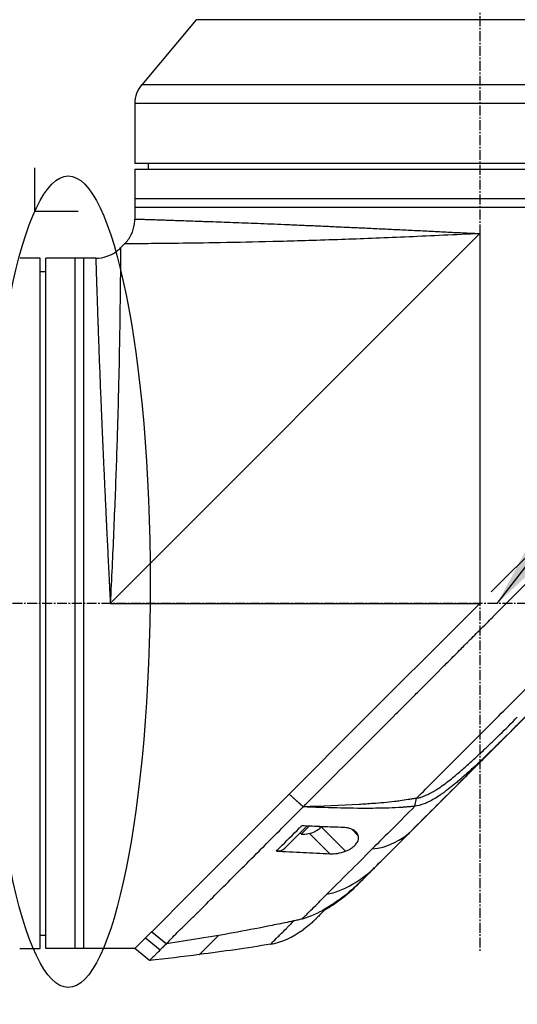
# Model space of a CAD drawing. Header units: millimetres. Extents: x 0 to 4378, y 0 to 2376.
# Tile 135 of 229: x 1604 to 1689, y 1201 to 1369. Entities that reach past the tile are written whole.
import ezdxf

# ---------------------------------------------------------------- set-up
doc = ezdxf.new("R2010")
doc.units = ezdxf.units.MM
doc.header["$LTSCALE"] = 0.2
doc.linetypes.add('CENTER2', pattern=[1.125, 0.75, -0.125, 0.125, -0.125])
doc.layers.add('02_Center Line', color=1, linetype='CENTER2')
doc.layers.add('13_After Rev.Num.', color=6, linetype='Continuous')
doc.styles.add('Rainbow-5.0 Style', font='malgunsl.ttf')
doc.dimstyles.new('Rainbow-5.0 Style', dxfattribs={"dimtxt": 4, "dimasz": 2.5, "dimexe": 1, "dimexo": 1, "dimgap": 1, "dimtad": 1, "dimdsep": 46, "dimtxsty": 'Rainbow-5.0 Style', "dimcen": 0, "dimclrd": 251, "dimclre": 251, "dimclrt": 7, "dimazin": 3, "dimtp": 0.1, "dimtm": 0.1, "dimtfac": 0.61, "dimtmove": 0, "dimatfit": 3, "dimfxl": 1, "dimlwd": -1, "dimlwe": -1, "dimarcsym": 1})

# ---------------------------------------------------------------- blocks, each defined once
blk = doc.blocks.new('A$Cba8e81c6')
for p, q in [((-87.61, 709.46), (-96.93, 698.35)), ((9.41, 709.46), (-87.61, 709.46)), ((18.73, 698.35), (-96.93, 698.35)), ((19.9, 695.14), (-98.1, 695.14)), ((-98.1, 695.14), (-98.1, 684.9)), ((19.9, 684.9), (-98.1, 684.9)), ((-98.1, 683.9), (-98.1, 675.39)), ((-98.1, 683.9), (19.9, 683.9)), ((-95.8, 684.9), (-95.81, 683.9)), ((-98.1, 678.9), (19.9, 678.9)), ((-98.1, 677.4), (19.9, 677.4)), ((-94.1, 675.26), (-94.1, 675.26)), ((-102.3, 609.7), (-39.1, 672.9)), ((-42.18, 672.75), (-42.18, 672.75)), ((-40.6, 672.83), (-40.6, 672.83)), ((-39.1, 672.9), (-39.1, 609.7)), ((-99.86, 671.14), (-100.54, 670.46)), ((-114.3, 668.7), (-117.3, 668.7)), ((-114.3, 550.7), (-114.3, 668.7)), ((-113.3, 550.7), (-113.3, 668.7)), ((-104.79, 668.7), (-113.3, 668.7)), ((-108.3, 550.7), (-108.3, 668.7)), ((-106.8, 550.7), (-106.8, 668.7)), ((-114.3, 666.4), (-113.3, 666.41)), ((-37.14, 611.66), (-6.5, 642.3)), ((-102.3, 609.7), (-39.1, 609.7)), ((-61.77, 587.03), (-39.1, 609.7)), ((-25.52, 596.11), (-59.72, 561.9)), ((-69.09, 579.71), (-61.77, 587.03)), ((-88.51, 560.29), (-69.09, 579.71)), ((-69.29, 574.92), (-71.72, 577.08)), ((-71.71, 577.09), (-69.28, 574.94)), ((-68.59, 575.64), (-68.59, 575.64)), ((-50.21, 575.02), (-49.93, 576.39)), ((-69.29, 574.92), (-69.28, 574.94)), ((-72.45, 567.87), (-68.68, 571.63)), ((-69.61, 570.28), (-68.27, 571.62)), ((-67.24, 570.73), (-67.25, 570.74)), ((-66.32, 571.35), (-66.48, 571.51)), ((-66.27, 571.54), (-62.07, 567.34)), ((-60.99, 571.09), (-59.88, 569.98)), ((-69.82, 570.49), (-69.61, 570.28)), ((-68.23, 570.38), (-64.75, 566.9)), ((-60.98, 560.7), (-61.01, 560.72)), ((-59.72, 561.9), (-59.72, 561.9)), ((-95.22, 553.58), (-88.51, 560.29)), ((-67.38, 555.53), (-67.38, 555.53)), ((-89.53, 554.73), (-89.53, 554.73)), ((-114.3, 553), (-113.3, 552.99)), ((-98.1, 550.7), (-96.62, 552.18)), ((-96.61, 552.19), (-95.23, 553.57)), ((-96.27, 552.53), (-93.78, 550.46)), ((-95.22, 553.58), (-95.23, 553.57)), ((-92.72, 551.49), (-95.23, 553.57)), ((-95.22, 553.58), (-92.71, 551.48)), ((-117.3, 550.7), (-114.3, 550.7)), ((-98.1, 550.7), (-113.3, 550.7)), ((-95.61, 548.63), (-98.1, 550.7)), ((-92.72, 551.49), (-92.72, 551.49))]:
    blk.add_line(p, q)
for centre, radius, start, end in [((-93.1, 695.14), 5, 140, 180), ((-69.24, 574.78), 4.52, 265.2393, 296.2869), ((-69.24, 574.78), 4.5, 296.2241, 310.3846), ((-69.24, 574.78), 4.28, 310.1421, 310.817)]:
    blk.add_arc(centre, radius, start, end)
for centre, major_axis, ratio, start_param, end_param in [((-35.09, 611.38), (-2.1, 2.14), 0.047046, 2.123062, 2.123097), ((-16, 605.61), (62.48, 62.48), 0.000096, 1.878262, 1.948843), ((-20.21, 605), (60.21, 60.19), 0.000118, 2.092388, 2.238245), ((-74.57, 570), (2.12, -2.13), 0.723628, 5.609776, 6.285676), ((222.52, 844.18), (290.94, 290.97), 0.00001, 3.386632, 3.42138), ((-73.95, 581.13), (10.42, 25.63), 0.82656, 4.179952, 4.245343)]:
    blk.add_ellipse(centre, major_axis=major_axis, ratio=ratio, start_param=start_param, end_param=end_param)
for points, knots in [([(-99.86, 671.14), (-99.4, 671.6), (-99.01, 672.14), (-98.44, 673.29), (-98.25, 673.92), (-98.12, 674.83), (-98.1, 675.11), (-98.1, 675.39)], [0, 0, 0, 0, 0.1945418, 0.1945418, 0.385603, 0.385603, 0.4694914, 0.4694914, 0.4694914, 0.4694914]), ([(-98.1, 675.39), (-98.1, 675.39), (-98.09, 675.39), (-98.08, 675.38), (-98.07, 675.38), (-98.05, 675.38), (-98.03, 675.38), (-97.98, 675.38), (-97.91, 675.38), (-97.81, 675.38), (-97.72, 675.37), (-97.6, 675.37), (-97.46, 675.37), (-97.32, 675.36), (-97.16, 675.36), (-96.97, 675.35), (-96.78, 675.34), (-96.57, 675.34), (-96.34, 675.33), (-96.1, 675.32), (-95.85, 675.32), (-95.57, 675.31), (-95.43, 675.3), (-95.28, 675.3), (-95.13, 675.29), (-94.97, 675.29), (-94.82, 675.28), (-94.65, 675.28), (-94.32, 675.27), (-93.98, 675.26), (-93.61, 675.24), (-93.23, 675.23), (-92.84, 675.22), (-92.43, 675.21), (-92.02, 675.19), (-91.59, 675.18), (-91.14, 675.16), (-90.68, 675.15), (-90.21, 675.13), (-89.72, 675.11), (-89.22, 675.1), (-88.71, 675.08), (-88.17, 675.06), (-87.64, 675.04), (-87.08, 675.02), (-86.51, 675), (-86.22, 674.99), (-85.92, 674.98), (-85.62, 674.97), (-85.33, 674.96), (-85.02, 674.95), (-84.71, 674.94), (-84.1, 674.92), (-83.46, 674.89), (-82.82, 674.87), (-82.17, 674.84), (-81.5, 674.82), (-80.82, 674.79), (-79.46, 674.74), (-78.04, 674.69), (-76.55, 674.63), (-75.81, 674.6), (-75.06, 674.57), (-74.29, 674.54), (-73.51, 674.51), (-72.72, 674.47), (-71.91, 674.44), (-71.51, 674.42), (-71.11, 674.4), (-70.7, 674.39), (-70.28, 674.37), (-69.87, 674.35), (-69.45, 674.33), (-68.62, 674.3), (-67.78, 674.26), (-66.93, 674.23), (-66.07, 674.19), (-65.21, 674.15), (-64.35, 674.11), (-63.48, 674.07), (-62.6, 674.03), (-61.71, 673.99), (-60.83, 673.95), (-59.93, 673.91), (-59.03, 673.87), (-58.12, 673.83), (-57.21, 673.78), (-56.29, 673.74), (-55.37, 673.7), (-54.44, 673.65), (-53.49, 673.61), (-52.55, 673.56), (-51.6, 673.52), (-50.65, 673.47), (-49.7, 673.42), (-48.74, 673.38), (-47.79, 673.33), (-46.83, 673.28), (-45.87, 673.23), (-44.91, 673.19), (-44.43, 673.16), (-43.94, 673.14), (-43.46, 673.11), (-42.98, 673.09), (-42.49, 673.07), (-42.01, 673.04), (-41.53, 673.02), (-41.04, 672.99), (-40.56, 672.97), (-40.31, 672.96), (-40.07, 672.95), (-39.83, 672.94), (-39.71, 672.93), (-39.59, 672.92), (-39.46, 672.92), (-39.35, 672.91), (-39.24, 672.91), (-39.12, 672.9), (-39.12, 672.9), (-39.12, 672.9), (-39.11, 672.9), (-39.11, 672.9), (-39.1, 672.9), (-39.1, 672.9)], [0.09214862, 0.09214862, 0.09214862, 0.09214862, 0.09358733, 0.09358733, 0.09358733, 0.09502958, 0.09502958, 0.09502958, 0.0979112, 0.0979112, 0.0979112, 0.10079281, 0.10079281, 0.10079281, 0.10367443, 0.10367443, 0.10367443, 0.10655604, 0.10655604, 0.10655604, 0.10943766, 0.10943766, 0.10943766, 0.11087846, 0.11087846, 0.11087846, 0.11231927, 0.11231927, 0.11231927, 0.11520088, 0.11520088, 0.11520088, 0.1180825, 0.1180825, 0.1180825, 0.12096411, 0.12096411, 0.12096411, 0.12384573, 0.12384573, 0.12384573, 0.12672734, 0.12672734, 0.12672734, 0.12960896, 0.12960896, 0.12960896, 0.13104976, 0.13104976, 0.13104976, 0.13249057, 0.13249057, 0.13249057, 0.13537219, 0.13537219, 0.13537219, 0.1382538, 0.1382538, 0.1382538, 0.14401703, 0.14401703, 0.14401703, 0.14689341, 0.14689341, 0.14689341, 0.14978026, 0.14978026, 0.14978026, 0.15121449, 0.15121449, 0.15121449, 0.15266187, 0.15266187, 0.15266187, 0.15554349, 0.15554349, 0.15554349, 0.1584251, 0.1584251, 0.1584251, 0.16130671, 0.16130671, 0.16130671, 0.16418833, 0.16418833, 0.16418833, 0.16706994, 0.16706994, 0.16706994, 0.16995156, 0.16995156, 0.16995156, 0.17283317, 0.17283317, 0.17283317, 0.17571479, 0.17571479, 0.17571479, 0.1785964, 0.1785964, 0.1785964, 0.18003721, 0.18003721, 0.18003721, 0.18147802, 0.18147802, 0.18147802, 0.18291882, 0.18291882, 0.18291882, 0.18363923, 0.18363923, 0.18363923, 0.18399943, 0.18399943, 0.18399943, 0.18433614, 0.18433614, 0.18433614, 0.18434788, 0.18434788, 0.18434788, 0.18435963, 0.18435963, 0.18435963, 0.18435963]), ([(-39.1, 672.9), (-43.34, 672.69), (-47.39, 672.5), (-51.17, 672.34), (-55.13, 672.17), (-58.8, 672.02), (-62.15, 671.9), (-62.34, 671.9), (-62.52, 671.89), (-62.7, 671.88), (-66.72, 671.74), (-70.22, 671.63), (-73.22, 671.56), (-76.73, 671.46), (-79.57, 671.41), (-81.88, 671.37), (-82.04, 671.36), (-82.2, 671.36), (-82.36, 671.36), (-85.33, 671.3), (-87.66, 671.27), (-89.52, 671.24), (-89.62, 671.24), (-89.72, 671.24), (-89.82, 671.24), (-92.09, 671.21), (-93.83, 671.19), (-95.17, 671.18), (-95.23, 671.18), (-95.28, 671.18), (-95.33, 671.18), (-96.02, 671.17), (-96.65, 671.17), (-97.22, 671.16), (-97.52, 671.16), (-98.1, 671.16), (-98.68, 671.15), (-98.69, 671.15), (-98.7, 671.15), (-98.72, 671.15), (-99.19, 671.15), (-99.42, 671.15), (-99.56, 671.14), (-99.77, 671.14), (-99.86, 671.14), (-99.86, 671.14), (-99.86, 671.14), (-99.86, 671.14), (-99.86, 671.14)], [0, 0, 0, 0, 0.0610325, 0.0610325, 0.0610325, 0.125, 0.125, 0.125, 0.1275195, 0.1275195, 0.1275195, 0.1840301, 0.1840301, 0.1840301, 0.25, 0.25, 0.25, 0.2532003, 0.2532003, 0.2532003, 0.3125, 0.3125, 0.3125, 0.315088, 0.315088, 0.315088, 0.375, 0.375, 0.375, 0.3771886, 0.3771886, 0.3771886, 0.40625, 0.40625, 0.40625, 0.4375, 0.4375, 0.4375, 0.4383069, 0.4383069, 0.4383069, 0.46875, 0.46875, 0.46875, 0.5, 0.5, 0.5, 0.500043, 0.500043, 0.500043, 0.500043]), ([(-104.79, 668.7), (-104.14, 668.7), (-103.48, 668.81), (-102.26, 669.22), (-101.68, 669.52), (-100.95, 670.08), (-100.74, 670.26), (-100.54, 670.46)], [0, 0, 0, 0, 0.1945418, 0.1945418, 0.385603, 0.385603, 0.4694914, 0.4694914, 0.4694914, 0.4694914]), ([(-100.54, 670.46), (-100.54, 670.46), (-100.54, 670.37), (-100.54, 670.15), (-100.55, 670.02), (-100.55, 669.79), (-100.55, 669.32), (-100.55, 669.3), (-100.55, 669.28), (-100.55, 669.26), (-100.56, 668.68), (-100.56, 668.09), (-100.56, 667.77), (-100.57, 667.22), (-100.57, 666.6), (-100.58, 665.93), (-100.58, 665.85), (-100.58, 665.77), (-100.58, 665.69), (-100.59, 664.36), (-100.61, 662.65), (-100.64, 660.42), (-100.64, 660.26), (-100.64, 660.11), (-100.65, 659.95), (-100.67, 658.12), (-100.7, 655.84), (-100.76, 652.96), (-100.76, 652.73), (-100.76, 652.49), (-100.77, 652.24), (-100.81, 649.96), (-100.87, 647.19), (-100.96, 643.82), (-101.04, 640.8), (-101.14, 637.31), (-101.29, 633.29), (-101.41, 629.83), (-101.56, 625.98), (-101.74, 621.77), (-101.91, 618.01), (-102.09, 613.97), (-102.3, 609.7)], [0.5000149, 0.5000149, 0.5000149, 0.5000149, 0.53125, 0.53125, 0.53125, 0.5612496, 0.5612496, 0.5612496, 0.5625, 0.5625, 0.5625, 0.59375, 0.59375, 0.59375, 0.621688, 0.621688, 0.621688, 0.625, 0.625, 0.625, 0.6835073, 0.6835073, 0.6835073, 0.6875, 0.6875, 0.6875, 0.7452724, 0.7452724, 0.7452724, 0.75, 0.75, 0.75, 0.8245188, 0.8245188, 0.8245188, 0.891197, 0.891197, 0.891197, 0.9486937, 0.9486937, 0.9486937, 1, 1, 1, 1]), ([(-117.3, 668.7), (-117.36, 668.7), (-117.41, 668.7), (-117.47, 668.7), (-117.52, 668.7), (-117.57, 668.7), (-117.61, 668.7), (-117.66, 668.7), (-117.69, 668.7), (-117.72, 668.7), (-117.75, 668.7), (-117.78, 668.7), (-117.79, 668.7), (-117.8, 668.7), (-117.8, 668.7), (-117.8, 668.7), (-117.8, 668.7), (-117.8, 668.7), (-117.8, 668.7)], [0, 0, 0, 0, 0.1074676, 0.1074676, 0.1074676, 0.2149351, 0.2149351, 0.2149351, 0.3224051, 0.3224051, 0.3224051, 0.4298767, 0.4298767, 0.4298767, 0.5, 0.5, 0.5, 0.5001155, 0.5001155, 0.5001155, 0.5001155]), ([(-104.79, 668.7), (-104.79, 668.7), (-104.79, 668.7), (-104.78, 668.68), (-104.78, 668.63), (-104.78, 668.54), (-104.78, 668.38), (-104.77, 668.08), (-104.75, 667.67), (-104.74, 667.28), (-104.73, 666.94), (-104.72, 666.58), (-104.71, 666.24), (-104.7, 665.95), (-104.69, 665.73), (-104.69, 665.5), (-104.67, 665.17), (-104.66, 664.75), (-104.64, 664.21), (-104.63, 663.64), (-104.6, 662.84), (-104.56, 661.76), (-104.52, 660.58), (-104.49, 659.57), (-104.46, 658.78), (-104.43, 657.96), (-104.4, 657.11), (-104.37, 656.23), (-104.34, 655.32), (-104.3, 654.38), (-104.26, 653.1), (-104.2, 651.44), (-104.11, 649.36), (-104.03, 647.17), (-103.95, 645.28), (-103.89, 643.72), (-103.84, 642.52), (-103.8, 641.5), (-103.76, 640.68), (-103.73, 639.85), (-103.68, 638.8), (-103.61, 637.11), (-103.51, 634.96), (-103.39, 632.33), (-103.27, 629.64), (-103.16, 627.36), (-103.07, 625.51), (-103.02, 624.34), (-102.97, 623.39), (-102.94, 622.68), (-102.91, 621.97), (-102.86, 621.02), (-102.8, 619.83), (-102.73, 618.39), (-102.66, 616.95), (-102.59, 615.51), (-102.53, 614.31), (-102.48, 613.34), (-102.44, 612.61), (-102.41, 611.89), (-102.38, 611.28), (-102.35, 610.79), (-102.34, 610.49), (-102.33, 610.25), (-102.32, 610.06), (-102.31, 609.91), (-102.31, 609.81), (-102.3, 609.74), (-102.3, 609.71), (-102.3, 609.7)], [0.1015159, 0.1015159, 0.1015159, 0.1015159, 0.1023066, 0.1031002, 0.1046874, 0.1062745, 0.1078617, 0.111036, 0.1142102, 0.1157974, 0.1173845, 0.1189717, 0.1205588, 0.1213524, 0.122146, 0.1229396, 0.1237331, 0.1253203, 0.1269074, 0.1284946, 0.1300817, 0.133256, 0.1364303, 0.1380175, 0.1396046, 0.1411918, 0.1427789, 0.144366, 0.1459532, 0.1475403, 0.1491275, 0.1523018, 0.1554761, 0.1586504, 0.1618247, 0.1634118, 0.164999, 0.1665861, 0.1673797, 0.1681733, 0.1697604, 0.1713476, 0.1745219, 0.1776961, 0.1808704, 0.1840447, 0.1856319, 0.187219, 0.1880126, 0.1888062, 0.1895998, 0.1903933, 0.1919805, 0.1935676, 0.1951548, 0.1967419, 0.1983291, 0.1991226, 0.1999162, 0.2007098, 0.2015034, 0.2019001, 0.2022969, 0.2024953, 0.2026937, 0.2028921, 0.2029913, 0.2030409, 0.2030905, 0.2030905, 0.2030905, 0.2030905]), ([(-69.28, 574.94), (-68.12, 576.11), (-66.84, 577.39), (-65.45, 578.78), (-64.33, 579.91), (-63.02, 581.21), (-61.51, 582.72), (-61.33, 582.9), (-60.95, 583.28), (-60.36, 583.87), (-60.11, 584.11), (-59.83, 584.4), (-59.51, 584.71), (-58.69, 585.54), (-58.01, 586.21), (-57.5, 586.72), (-56.43, 587.78), (-55.08, 589.14), (-53.43, 590.79), (-52.63, 591.59), (-51.83, 592.39), (-51.04, 593.18), (-50.46, 593.76), (-49.89, 594.34), (-49.31, 594.91), (-47.94, 596.29), (-46.55, 597.68), (-45.17, 599.06), (-44.67, 599.57), (-44.07, 600.16), (-43.38, 600.85), (-42.57, 601.67), (-41.95, 602.28), (-41.54, 602.7), (-41.28, 602.96), (-41.1, 603.14), (-41, 603.24), (-40.3, 603.93), (-39.61, 604.63), (-38.91, 605.33), (-37.98, 606.27), (-37.28, 606.96), (-36.82, 607.42), (-36.8, 607.44), (-36.78, 607.47), (-36.76, 607.49), (-35.39, 608.86), (-34.02, 610.22), (-32.64, 611.6), (-32.41, 611.83), (-32.19, 612.05), (-31.97, 612.28), (-30.68, 613.56), (-29.51, 614.74), (-28.47, 615.77), (-28.19, 616.05), (-27.73, 616.51), (-27.07, 617.17), (-26.86, 617.38), (-26.63, 617.6), (-26.39, 617.85), (-25.52, 618.71), (-24.83, 619.4), (-24.32, 619.92), (-22.79, 621.44), (-21.42, 622.81), (-20.2, 624.03), (-19.46, 624.76), (-18.67, 625.55), (-17.83, 626.39), (-17.28, 626.94), (-16.71, 627.51), (-16.13, 628.1), (-15.45, 628.77), (-14.78, 629.45), (-14.11, 630.11), (-13.44, 630.78), (-12.78, 631.45), (-12.12, 632.11), (-11.72, 632.51), (-11.33, 632.9), (-10.97, 633.27), (-9.89, 634.34), (-8.97, 635.27), (-8.18, 636.05), (-6.95, 637.29), (-5.66, 638.57), (-4.35, 639.89)], [-1, -1, -1, -1, -0.9375, -0.9375, -0.9375, -0.875, -0.875, -0.875, -0.8528979, -0.8528979, -0.8528979, -0.84375, -0.84375, -0.84375, -0.8125, -0.8125, -0.8125, -0.75, -0.75, -0.75, -0.7138981, -0.7138981, -0.7138981, -0.6875, -0.6875, -0.6875, -0.625, -0.625, -0.625, -0.5982143, -0.5982143, -0.5982143, -0.5763525, -0.5763525, -0.5763525, -0.5625, -0.5625, -0.5625, -0.53125, -0.53125, -0.53125, -0.5, -0.5, -0.5, -0.4990096, -0.4990096, -0.4990096, -0.4375, -0.4375, -0.4375, -0.4283694, -0.4283694, -0.4283694, -0.375, -0.375, -0.375, -0.3512462, -0.3512462, -0.3512462, -0.34375, -0.34375, -0.34375, -0.3125, -0.3125, -0.3125, -0.25, -0.25, -0.25, -0.2121786, -0.2121786, -0.2121786, -0.1875, -0.1875, -0.1875, -0.15625, -0.15625, -0.15625, -0.125, -0.125, -0.125, -0.1091039, -0.1091039, -0.1091039, -0.0625, -0.0625, -0.0625, 0, 0, 0, 0]), ([(-49.93, 576.39), (-47.84, 578.48), (-45.72, 580.6), (-43.57, 582.75), (-41.42, 584.9), (-39.25, 587.07), (-37.06, 589.26), (-34.87, 591.45), (-32.67, 593.65), (-30.46, 595.86), (-29.36, 596.96), (-28.26, 598.06), (-27.15, 599.17), (-26.04, 600.28), (-24.92, 601.4), (-23.84, 602.48), (-22.76, 603.56), (-21.72, 604.6), (-20.67, 605.64), (-18.68, 607.64), (-16.67, 609.65), (-14.7, 611.62), (-13.19, 613.13), (-11.69, 614.63), (-10.2, 616.12), (-8.72, 617.6), (-7.25, 619.07), (-5.8, 620.52)], [0, 0, 0, 0, 0.1448174, 0.1448174, 0.1448174, 0.2896349, 0.2896349, 0.2896349, 0.4344523, 0.4344523, 0.4344523, 0.506861, 0.506861, 0.506861, 0.5792697, 0.5792697, 0.5792697, 0.6516784, 0.6516784, 0.6516784, 0.7896349, 0.7896349, 0.7896349, 0.8948175, 0.8948175, 0.8948175, 1, 1, 1, 1]), ([(-25.52, 596.11), (-27.08, 594.54), (-28.65, 592.97), (-30.61, 591.02), (-31, 590.62), (-32.02, 589.6), (-32.57, 589.05), (-33.45, 588.18), (-33.74, 587.88), (-34.19, 587.43), (-34.33, 587.29), (-34.62, 587), (-34.77, 586.86), (-34.91, 586.71)], [-1.142804, -1.142804, -1.142804, -1.142804, -0.592912, -0.592912, -0.45543, -0.45543, -0.23364, -0.23364, -0.121763, -0.121763, -0.062324, -0.062324, -0.00003, -0.00003, -0.00003, -0.00003]), ([(-49.93, 576.39), (-49.84, 576.41), (-49.74, 576.42), (-49.56, 576.46), (-49.46, 576.49), (-49.3, 576.53), (-49.23, 576.55), (-48.88, 576.66), (-48.6, 576.77), (-48.11, 576.98), (-47.9, 577.07), (-47.4, 577.33), (-47.1, 577.5), (-46.72, 577.73), (-46.63, 577.78), (-46.34, 577.96), (-46.14, 578.1), (-45.82, 578.32), (-45.7, 578.4), (-44.86, 579), (-44.14, 579.57), (-43.21, 580.34), (-43, 580.52), (-42.26, 581.14), (-41.75, 581.59), (-40.72, 582.5), (-40.22, 582.96), (-39.19, 583.9), (-38.67, 584.39), (-37.95, 585.07), (-37.75, 585.27), (-37.37, 585.63), (-37.18, 585.81), (-36.57, 586.39), (-36.24, 586.72), (-35.89, 587.06), (-35.77, 587.18), (-34.73, 588.19), (-33.56, 589.36), (-32.68, 590.24)], [-1.416337, -1.416337, -1.416337, -1.416337, -1.398932, -1.398932, -1.380652, -1.380652, -1.367794, -1.367794, -1.313038, -1.313038, -1.272781, -1.272781, -1.213268, -1.213268, -1.196077, -1.196077, -1.154545, -1.154545, -1.130465, -1.130465, -0.980623, -0.980623, -0.935487, -0.935487, -0.825371, -0.825371, -0.71547, -0.71547, -0.6014, -0.6014, -0.556109, -0.556109, -0.516092, -0.516092, -0.424444, -0.424444, -0.373187, -0.373187, 0, 0, 0, 0]), ([(-50.72, 570.9), (-48.23, 573.4), (-45.64, 575.99), (-42.99, 578.63), (-40.35, 581.28), (-37.64, 583.98), (-34.91, 586.71)], [0, 0, 0, 0, 0.5000002, 0.5000002, 0.5000002, 0.9999991, 0.9999991, 0.9999991, 0.9999991]), ([(-34.91, 586.71), (-36.57, 585.05), (-38.25, 583.41), (-40.2, 581.62), (-40.43, 581.41), (-41.08, 580.82), (-41.51, 580.44), (-42.16, 579.87), (-42.36, 579.69), (-42.78, 579.33), (-42.99, 579.15), (-43.56, 578.68), (-43.91, 578.4), (-44.48, 577.95), (-44.69, 577.79), (-45.06, 577.51), (-45.22, 577.39), (-45.56, 577.15), (-45.73, 577.03), (-46.23, 576.69), (-46.57, 576.47), (-47.48, 575.94), (-48.04, 575.65), (-49.14, 575.24), (-49.77, 575.08), (-50.21, 575.02)], [0, 0, 0, 0, 0.704884, 0.704884, 0.798881, 0.798881, 0.96881, 0.96881, 1.049234, 1.049234, 1.129494, 1.129494, 1.263271, 1.263271, 1.33961, 1.33961, 1.39992, 1.39992, 1.461242, 1.461242, 1.58275, 1.58275, 1.779675, 1.779675, 1.957146, 1.957146, 1.957146, 1.957146]), ([(-49.93, 576.39), (-50.16, 576.35), (-50.4, 576.31), (-50.86, 576.23), (-51.08, 576.19), (-51.8, 576.07), (-52.27, 576), (-53.05, 575.9), (-53.35, 575.86), (-54.89, 575.68), (-56.11, 575.57), (-58.13, 575.43), (-58.93, 575.37), (-62.89, 575.13), (-66.13, 575.02), (-69.28, 574.94)], [-2.328232, -2.328232, -2.328232, -2.328232, -2.236921, -2.236921, -2.146631, -2.146631, -1.979175, -1.979175, -1.86867, -1.86867, -1.427637, -1.427637, -1.135586, -1.135586, -0.000019, -0.000019, -0.000019, -0.000019]), ([(-92.71, 551.48), (-92.64, 551.55), (-92.57, 551.63), (-92.51, 551.71), (-92.47, 551.74), (-92.44, 551.78), (-92.4, 551.82), (-92.37, 551.86), (-92.33, 551.89), (-92.29, 551.93), (-92.14, 552.09), (-91.99, 552.24), (-91.83, 552.41), (-91.52, 552.73), (-91.19, 553.08), (-90.84, 553.44), (-90.49, 553.8), (-90.11, 554.17), (-89.72, 554.55), (-89.33, 554.93), (-88.92, 555.32), (-88.5, 555.72), (-88.29, 555.93), (-88.07, 556.14), (-87.86, 556.35), (-87.75, 556.45), (-87.64, 556.56), (-87.53, 556.67), (-87.42, 556.78), (-87.31, 556.89), (-87.2, 557), (-86.76, 557.45), (-86.31, 557.9), (-85.85, 558.37), (-84.92, 559.3), (-83.94, 560.28), (-82.93, 561.29), (-80.9, 563.32), (-78.72, 565.5), (-76.43, 567.79), (-75.29, 568.93), (-74.12, 570.1), (-72.93, 571.29), (-71.74, 572.48), (-70.53, 573.7), (-69.29, 574.92)], [0, 0, 0, 0, 0.015625, 0.015625, 0.015625, 0.023438, 0.023438, 0.023438, 0.03125, 0.03125, 0.03125, 0.0625, 0.0625, 0.0625, 0.125, 0.125, 0.125, 0.1875, 0.1875, 0.1875, 0.25, 0.25, 0.25, 0.28125, 0.28125, 0.28125, 0.296875, 0.296875, 0.296875, 0.3125, 0.3125, 0.3125, 0.375, 0.375, 0.375, 0.5, 0.5, 0.5, 0.75, 0.75, 0.75, 0.875, 0.875, 0.875, 1, 1, 1, 1]), ([(-50.21, 575.02), (-50.3, 575.01), (-50.47, 574.99), (-50.53, 574.98), (-50.54, 574.98), (-50.7, 574.96), (-50.82, 574.95), (-50.97, 574.94), (-51.01, 574.93), (-51.13, 574.92), (-51.23, 574.91), (-51.44, 574.9), (-51.56, 574.89), (-51.85, 574.86), (-52.01, 574.85), (-52.27, 574.83), (-52.36, 574.83), (-53.2, 574.77), (-53.93, 574.74), (-55.15, 574.7), (-55.63, 574.68), (-56.67, 574.67), (-57.25, 574.66), (-59.7, 574.65), (-61.68, 574.68), (-65.44, 574.77), (-67.34, 574.84), (-69.29, 574.92)], [-2.292528, -2.292528, -2.292528, -2.292528, -2.286102, -2.286102, -2.268778, -2.268778, -2.21392, -2.21392, -2.200352, -2.200352, -2.166284, -2.166284, -2.122718, -2.122718, -2.066862, -2.066862, -2.035032, -2.035032, -1.780722, -1.780722, -1.611184, -1.611184, -1.416336, -1.416336, -0.709611, -0.709611, -0.000052, -0.000052, -0.000052, -0.000052]), ([(-73.88, 567.37), (-73.69, 567.56), (-73.49, 567.76), (-73.3, 567.95), (-72.2, 569.05), (-71.07, 570.18), (-69.93, 571.32), (-69.81, 571.44), (-69.7, 571.55), (-69.58, 571.67)], [0, 0, 0, 0, 0.000971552, 0.000971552, 0.000971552, 0.006478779, 0.006478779, 0.006478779, 0.007034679, 0.007034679, 0.007034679, 0.007034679]), ([(-62.44, 571.39), (-63.64, 571.43), (-64.81, 571.48), (-67.18, 571.57), (-68.4, 571.62), (-69.58, 571.67)], [0.000001, 0.000001, 0.000001, 0.000001, 0.4349359, 0.4349359, 0.8581097, 0.8581097, 0.8581097, 0.8581097]), ([(-59.88, 569.98), (-59.94, 570.19), (-60.05, 570.38), (-60.35, 570.72), (-60.54, 570.87), (-61, 571.11), (-61.25, 571.2), (-61.81, 571.33), (-62.12, 571.38), (-62.44, 571.39)], [-0.4713906, -0.4713906, -0.4713906, -0.4713906, -0.3552717, -0.3552717, -0.2348479, -0.2348479, -0.1171972, -0.1171972, 0, 0, 0, 0]), ([(-57.1, 564.52), (-56.1, 565.52), (-55.06, 566.56), (-53.99, 567.63), (-52.93, 568.7), (-51.83, 569.79), (-50.72, 570.9)], [0, 0, 0, 0, 0.5, 0.5, 0.5, 1, 1, 1, 1]), ([(-62.07, 567.34), (-61.88, 567.41), (-61.7, 567.49), (-61.36, 567.66), (-61.21, 567.75), (-60.91, 567.95), (-60.77, 568.05), (-60.5, 568.29), (-60.38, 568.41), (-60.11, 568.75), (-59.99, 568.95), (-59.87, 569.31), (-59.84, 569.46), (-59.83, 569.73), (-59.85, 569.86), (-59.88, 569.98)], [0.000001, 0.000001, 0.000001, 0.000001, 0.0601566, 0.0601566, 0.1139936, 0.1139936, 0.1696633, 0.1696633, 0.2316702, 0.2316702, 0.3255714, 0.3255714, 0.3976261, 0.3976261, 0.463731, 0.463731, 0.463731, 0.463731]), ([(-73.88, 567.37), (-72.6, 567.3), (-70.8, 567.21), (-67.73, 567.05), (-66.27, 566.98), (-64.75, 566.9)], [0.000001, 0.000001, 0.000001, 0.000001, 0.4628328, 0.4628328, 0.9589294, 0.9589294, 0.9589294, 0.9589294]), ([(-65.24, 559.99), (-64.06, 561.17), (-62.8, 562.43), (-61.5, 563.73), (-60.2, 565.02), (-58.86, 566.37), (-57.48, 567.75)], [-1, -1, -1, -1, -0.5, -0.5, -0.5, 0, 0, 0, 0]), ([(-64.75, 566.9), (-64.35, 566.88), (-63.91, 566.9), (-62.96, 567.05), (-62.49, 567.17), (-62.07, 567.34)], [-0.2620253, -0.2620253, -0.2620253, -0.2620253, -0.1363366, -0.1363366, 0, 0, 0, 0]), ([(-65.56, 557.36), (-65.14, 557.6), (-64.72, 557.86), (-64.31, 558.13), (-63.14, 558.9), (-62.03, 559.76), (-60.98, 560.7)], [-0.5706772, -0.5706772, -0.5706772, -0.5706772, -0.4232454, -0.4232454, -0.4232454, 0, 0, 0, 0]), ([(-61, 560.73), (-61.28, 560.49), (-61.57, 560.25), (-62.15, 559.78), (-62.44, 559.55), (-63.04, 559.1), (-63.35, 558.88), (-63.96, 558.46), (-64.27, 558.25), (-64.58, 558.05)], [-0.4459231, -0.4459231, -0.4459231, -0.4459231, -0.3352187, -0.3352187, -0.2236271, -0.2236271, -0.1112915, -0.1112915, -0.0000001, -0.0000001, -0.0000001, -0.0000001]), ([(-59.73, 561.9), (-59.93, 561.69), (-60.14, 561.5), (-60.57, 561.11), (-60.78, 560.92), (-61, 560.73)], [-0.1726595, -0.1726595, -0.1726595, -0.1726595, -0.0863353, -0.0863353, 0, 0, 0, 0]), ([(-69.49, 555.74), (-69.33, 555.9), (-69.17, 556.06), (-69.01, 556.22), (-68.84, 556.39), (-68.68, 556.55), (-68.51, 556.72), (-68.17, 557.06), (-67.83, 557.4), (-67.47, 557.76), (-66.76, 558.47), (-66.01, 559.22), (-65.24, 559.99)], [-1, -1, -1, -1, -0.875, -0.875, -0.875, -0.75, -0.75, -0.75, -0.5, -0.5, -0.5, 0, 0, 0, 0]), ([(-64.58, 558.05), (-65.36, 557.55), (-66.06, 557.15), (-66.68, 556.84), (-66.77, 556.79), (-66.86, 556.75), (-66.95, 556.7), (-67.37, 556.5), (-67.79, 556.31), (-68.2, 556.15), (-68.59, 556), (-69.03, 555.86), (-69.49, 555.74)], [-1, -1, -1, -1, -0.5653341, -0.5653341, -0.5653341, -0.5, -0.5, -0.5, -0.25, -0.25, -0.25, 0, 0, 0, 0]), ([(-65.33, 557.58), (-65.77, 557.14), (-66.16, 556.76), (-66.98, 555.94), (-67.3, 555.61), (-67.37, 555.55)], [0.8183013, 0.8183013, 0.8183013, 0.8183013, 1.1911256, 1.1911256, 1.7900605, 1.7900605, 1.7900605, 1.7900605]), ([(-69.49, 555.74), (-69.62, 555.71), (-69.74, 555.68), (-69.86, 555.65), (-69.98, 555.62), (-70.1, 555.6), (-70.23, 555.57), (-70.47, 555.51), (-70.71, 555.46), (-70.96, 555.41), (-71.45, 555.3), (-71.94, 555.2), (-72.43, 555.1), (-73.41, 554.9), (-74.39, 554.7), (-75.37, 554.5), (-77.34, 554.11), (-79.31, 553.74), (-81.28, 553.38), (-85.08, 552.7), (-88.89, 552.08), (-92.71, 551.48)], [0, 0, 0, 0, 0.015912, 0.015912, 0.015912, 0.031824, 0.031824, 0.031824, 0.0636481, 0.0636481, 0.0636481, 0.1272961, 0.1272961, 0.1272961, 0.2545922, 0.2545922, 0.2545922, 0.5091845, 0.5091845, 0.5091845, 1, 1, 1, 1]), ([(-74.87, 551.45), (-74.87, 551.45), (-74.86, 551.46), (-74.85, 551.47), (-74.84, 551.48), (-74.82, 551.5), (-74.79, 551.53), (-74.74, 551.58), (-74.66, 551.66), (-74.55, 551.77), (-74.34, 551.98), (-74.03, 552.29), (-73.64, 552.68), (-73.25, 553.07), (-72.77, 553.55), (-72.23, 554.09), (-72.16, 554.16), (-72.09, 554.23), (-72.02, 554.3), (-71.99, 554.33), (-71.95, 554.37), (-71.92, 554.4), (-71.88, 554.44), (-71.85, 554.47), (-71.81, 554.51), (-71.67, 554.65), (-71.52, 554.8), (-71.37, 554.95), (-71.21, 555.11), (-71.06, 555.26), (-70.9, 555.42)], [0, 0, 0, 0, 0.0488509, 0.0488509, 0.0488509, 0.1122608, 0.1122608, 0.1122608, 0.2390807, 0.2390807, 0.2390807, 0.4927204, 0.4927204, 0.4927204, 0.7463601, 0.7463601, 0.7463601, 0.7780651, 0.7780651, 0.7780651, 0.7939176, 0.7939176, 0.7939176, 0.80977, 0.80977, 0.80977, 0.87318, 0.87318, 0.87318, 0.9363273, 0.9363273, 0.9363273, 0.9363273]), ([(-67.4, 555.52), (-67.4, 555.52), (-67.4, 555.52), (-67.4, 555.51), (-67.4, 555.51), (-67.41, 555.51), (-67.41, 555.5), (-67.42, 555.5), (-67.42, 555.49), (-67.43, 555.48), (-67.44, 555.48), (-67.45, 555.46), (-67.46, 555.46), (-67.49, 555.43), (-67.51, 555.41), (-67.58, 555.34), (-67.64, 555.29), (-67.86, 555.08), (-68.04, 554.92), (-68.56, 554.48), (-68.92, 554.2), (-69.28, 553.94)], [0, 0, 0, 0, 0.0037207, 0.0037207, 0.0062095, 0.0062095, 0.0083603, 0.0083603, 0.0107968, 0.0107968, 0.0129836, 0.0129836, 0.0165297, 0.0165297, 0.0242728, 0.0242728, 0.0474725, 0.0474725, 0.1170629, 0.1170629, 0.2528079, 0.2528079, 0.2528079, 0.2528079]), ([(-66.51, 556.41), (-66.61, 556.31), (-66.7, 556.21), (-66.79, 556.13), (-66.96, 555.96), (-67.1, 555.82), (-67.18, 555.73)], [0, 0, 0, 0, 0.336695, 0.336695, 0.336695, 1, 1, 1, 1]), ([(-87.08, 549.67), (-87.08, 549.67), (-87.08, 549.67), (-87.06, 549.69), (-87.04, 549.71), (-86.98, 549.77), (-86.92, 549.83), (-86.68, 550.07), (-86.44, 550.3), (-85.83, 550.9), (-85.46, 551.27), (-84.97, 551.75), (-84.92, 551.81), (-84.84, 551.89), (-84.81, 551.92), (-84.75, 551.98), (-84.72, 552.01), (-84.57, 552.15), (-84.45, 552.27), (-84.15, 552.57), (-83.96, 552.75), (-83.77, 552.94)], [0.5009551, 0.5009551, 0.5009551, 0.5009551, 0.53125, 0.53125, 0.5624999, 0.5624999, 0.6249999, 0.6249999, 0.7499999, 0.7499999, 0.8749999, 0.8749999, 0.8906249, 0.8906249, 0.8984374, 0.8984374, 0.9062499, 0.9062499, 0.9374999, 0.9374999, 0.9830788, 0.9830788, 0.9830788, 0.9830788]), ([(-117.8, 550.7), (-117.8, 550.7), (-117.79, 550.7), (-117.77, 550.7), (-117.75, 550.7), (-117.73, 550.7), (-117.69, 550.7), (-117.66, 550.7), (-117.61, 550.7), (-117.57, 550.7), (-117.52, 550.7), (-117.46, 550.7), (-117.41, 550.7), (-117.37, 550.7), (-117.34, 550.7), (-117.3, 550.7)], [0.5001155, 0.5001155, 0.5001155, 0.5001155, 0.6074676, 0.6074676, 0.6074676, 0.7149351, 0.7149351, 0.7149351, 0.8224051, 0.8224051, 0.8224051, 0.9298767, 0.9298767, 0.9298767, 1, 1, 1, 1]), ([(-93.78, 550.46), (-93.86, 550.38), (-93.94, 550.3), (-94.02, 550.22), (-94.09, 550.14), (-94.17, 550.07), (-94.24, 550), (-94.38, 549.85), (-94.52, 549.72), (-94.64, 549.59), (-94.89, 549.35), (-95.09, 549.15), (-95.24, 549), (-95.39, 548.84), (-95.5, 548.74), (-95.56, 548.68), (-95.59, 548.65), (-95.6, 548.64), (-95.61, 548.63), (-95.61, 548.63), (-95.61, 548.63), (-95.61, 548.63)], [-1, -1, -1, -1, -0.9375, -0.9375, -0.9375, -0.875, -0.875, -0.875, -0.75, -0.75, -0.75, -0.5, -0.5, -0.5, -0.25, -0.25, -0.25, -0.125, -0.125, -0.125, -0.1093435, -0.1093435, -0.1093435, -0.1093435]), ([(-92.72, 551.49), (-92.92, 551.31), (-93.1, 551.13), (-93.28, 550.96), (-93.36, 550.87), (-93.45, 550.79), (-93.53, 550.71), (-93.57, 550.66), (-93.61, 550.62), (-93.65, 550.58), (-93.67, 550.56), (-93.7, 550.54), (-93.72, 550.52), (-93.74, 550.5), (-93.76, 550.48), (-93.78, 550.46)], [-1, -1, -1, -1, -0.5, -0.5, -0.5, -0.25, -0.25, -0.25, -0.125, -0.125, -0.125, -0.0625, -0.0625, -0.0625, 0, 0, 0, 0]), ([(-92.71, 551.48), (-92.71, 551.48), (-92.71, 551.48), (-92.72, 551.49), (-92.72, 551.49), (-92.72, 551.49)], [0.0000000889, 0.0000000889, 0.0000000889, 0.0000000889, 0.0002019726, 0.0002019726, 0.0002833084, 0.0002833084, 0.0002833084, 0.0002833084])]:
    blk.add_open_spline(points, degree=3, knots=knots)
for points in [[(-36.46, 585.14), (-35.64, 585.96), (-35.05, 586.57), (-34.92, 586.71)], [(-36.46, 585.14), (-38.58, 583.04), (-40.66, 580.97), (-42.74, 578.89)], [(-45.26, 576.37), (-45.41, 576.21), (-45.56, 576.06), (-45.71, 575.91)], [(-45.71, 575.91), (-45.71, 575.91), (-45.7, 575.92), (-45.7, 575.92)], [(-57.48, 567.75), (-55.08, 567.8), (-52.3, 569.32), (-50.72, 570.9)], [(-65.24, 559.99), (-62.51, 560.43), (-59.07, 562.55), (-57.1, 564.52)], [(-67.4, 555.52), (-67.39, 555.52), (-67.39, 555.53), (-67.38, 555.53)], [(-67.18, 555.73), (-67.29, 555.62), (-67.37, 555.55), (-67.38, 555.53)], [(-67.38, 555.53), (-67.38, 555.53), (-67.38, 555.54), (-67.37, 555.55)], [(-66.44, 556.48), (-66.46, 556.45), (-66.48, 556.43), (-66.51, 556.41)], [(-74.87, 551.45), (-73.1, 551.69), (-71.03, 552.7), (-69.32, 553.92)], [(-69.32, 553.92), (-69.31, 553.92), (-69.3, 553.93), (-69.28, 553.94)], [(-98.1, 550.7), (-98.1, 550.7), (-98.1, 550.7), (-98.1, 550.7)], [(-74.87, 551.45), (-78.92, 550.77), (-83, 550.19), (-87.08, 549.67)], [(-87.08, 549.67), (-89.92, 549.3), (-92.76, 548.96), (-95.61, 548.63)]]:
    blk.add_open_spline(points, degree=3)
at = {"layer": '02_Center Line', "ltscale": 11.288275}
for p, q in [((-39.1, 1047.84), (-39.1, 550.15)), ((50.29, 609.7), (-293.82, 609.7))]:
    blk.add_line(p, q, dxfattribs=at)
blk = doc.blocks.new('*D130')
at = {"color": 251, "linetype": 'ByBlock', "transparency": 16777216}
for p, q in [((1628.61, 1756.68), (1933.47, 1756.68)), ((1929.47, 1746.68), (1929.47, 866.68)), ((1804.49, 856.68), (1933.47, 856.68))]:
    blk.add_line(p, q, dxfattribs=at)
at = {"color": 251, "transparency": 16777216}
for points in [[(1927.8, 1746.68), (1931.14, 1746.68), (1929.47, 1756.68)], [(1927.8, 866.68), (1931.14, 866.68), (1929.47, 856.68)]]:
    blk.add_solid(points, dxfattribs=at)
at = {"layer": 'Defpoints', "color": 0, "transparency": 16777216}
for p in [(1624.61, 1756.68), (1800.49, 856.68), (1929.47, 856.68)]:
    blk.add_point(p, dxfattribs=at)
at = {"color": 7, "transparency": 16777216, "insert": (1917.19, 1306.68), "char_height": 16, "attachment_point": 5, "rotation": 90, "style": 'Rainbow-5.0 Style'}
blk.add_mtext('900', dxfattribs=at)
blk = doc.blocks.new('*D133')
at = {"color": 251, "linetype": 'ByBlock', "transparency": 16777216}
for p, q in [((1534.37, 1333), (1534.37, 1484)), ((1682.77, 1468.85), (1682.77, 1484)), ((1544.37, 1480), (1672.77, 1480))]:
    blk.add_line(p, q, dxfattribs=at)
at = {"color": 251, "transparency": 16777216}
for points in [[(1544.37, 1481.67), (1544.37, 1478.34), (1534.37, 1480)], [(1672.77, 1481.67), (1672.77, 1478.34), (1682.77, 1480)]]:
    blk.add_solid(points, dxfattribs=at)
at = {"layer": 'Defpoints', "color": 0, "transparency": 16777216}
for p in [(1682.77, 1480), (1682.77, 1464.85), (1534.37, 1329)]:
    blk.add_point(p, dxfattribs=at)
at = {"color": 7, "transparency": 16777216, "insert": (1608.57, 1492.32), "char_height": 16, "attachment_point": 5, "style": 'Rainbow-5.0 Style'}
blk.add_mtext('148.4', dxfattribs=at)
blk = doc.blocks.new('Blk$L1P0-3O23B')
for q in [(63.35, -1.67), (70.72, 5.7)]:
    blk.add_line((63.35, 5.7), q)
blk.add_ellipse((0, 0), major_axis=(69.35, 0), ratio=0.201954)

msp = doc.modelspace()

# ---------------------------------------------------------------- block references
msp.add_blockref('A$Cba8e81c6', (1721.873, 659.684))
at = {"layer": '13_After Rev.Num.', "rotation": 90}
msp.add_blockref('Blk$L1P0-3O23B', (1612.381, 1273.084), dxfattribs=at)

# ---------------------------------------------------------------- dimensions: what is measured, and where the dimension line sits
dim = msp.add_linear_dim(base=(1929.469, 856.684), p1=(1624.614, 1756.684), p2=(1800.488, 856.684), angle=90, dimstyle='Rainbow-5.0 Style', override={"dimscale": 4, "dimtol": 0, "dimlim": 0, "dimtp": 0.1, "dimtm": 0.1, "dimtfac": 0.61, "dimtdec": 2, "dimtolj": 0, "dimtzin": 8})
dim.commit()
dim.dimension.update_dxf_attribs({"geometry": '*D130', "text_midpoint": (1917.192, 1306.684)})
dim = msp.add_linear_dim(base=(1682.773, 1480.003), p1=(1534.373, 1328.999), p2=(1682.773, 1464.853), dimstyle='Rainbow-5.0 Style', override={"dimscale": 4, "dimtol": 0, "dimlim": 0, "dimtp": 0.1, "dimtm": 0.1, "dimtfac": 0.61, "dimtdec": 2, "dimtolj": 0, "dimtzin": 8})
dim.commit()
dim.dimension.update_dxf_attribs({"geometry": '*D133', "text_midpoint": (1608.573, 1492.324)})

# ---------------------------------------------------------------- leaders
msp.add_leader([(1685.773, 1269.384), (1972.745, 1641.648)], dimstyle='Rainbow-5.0 Style', override={"dimscale": 5, "dimgap": 1, "dimtad": 1})

doc.saveas('drawing.dxf')
